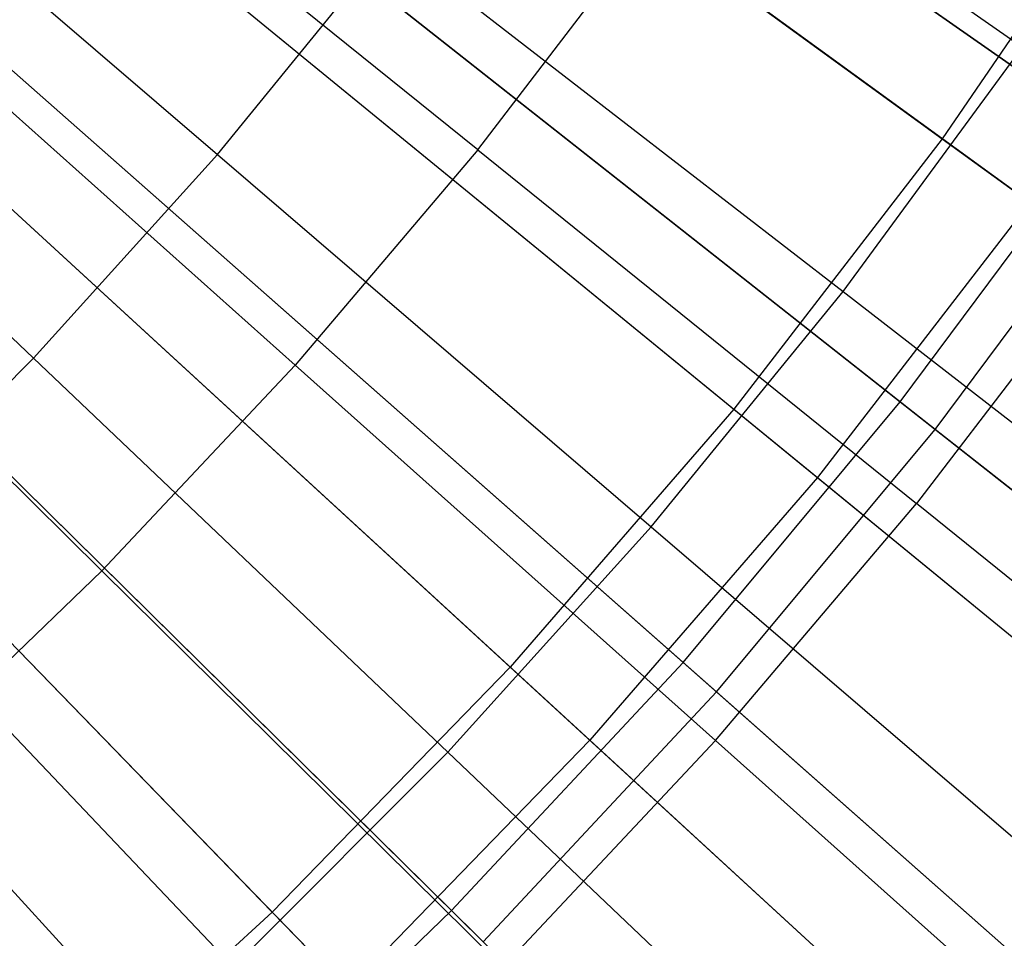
# Model space of a CAD drawing. Extents: x 0.1 to 12.1, y -6 to 6.
# Tile 159 of 256: x 7.106 to 7.369, y -1.153 to -0.908. Entities that reach past the tile are written whole.
import ezdxf

# ---------------------------------------------------------------- set-up
doc = ezdxf.new("R2010")
doc.units = 0
doc.header["$LTSCALE"] = 2.54
doc.layers.get('0').update_dxf_attribs({"linetype": 'CONTINUOUS'})

# ---------------------------------------------------------------- blocks, each defined once
blk = doc.blocks.new('DROPS_COLOR_B-11195_STL')
at = {"color": 0}
for p, q in [((7.10046, -0.75594, 2.00512), (7.35285, -0.93931, 2.1004)), ((7.10046, -0.75594, 2.00512), (7.35285, -0.93931, 2.1004)), ((7.12425, -0.77322, 13.37336), (7.37624, -0.95631, 13.27646)), ((7.12425, -0.77322, 13.37336), (7.37624, -0.95631, 13.27646)), ((7.0556, -0.8141, 2.00512), (7.29712, -1.01159, 2.1004)), ((7.0556, -0.8141, 2.00512), (7.29712, -1.01159, 2.1004)), ((7.24892, -0.82748, 13.59504), (7.37438, -0.91481, 13.54139)), ((7.24892, -0.82748, 13.59504), (7.37438, -0.91481, 13.54139)), ((7.07837, -0.83272, 13.37336), (7.3195, -1.02989, 13.27646)), ((7.07837, -0.83272, 13.37336), (7.3195, -1.02989, 13.27646)), ((7.04339, -0.84418, 13.64441), (7.1591, -0.94351, 13.59504)), ((7.04339, -0.84418, 13.64441), (7.1591, -0.94351, 13.59504)), ((7.22866, -0.94229, 13.66163), (7.11163, -0.84792, 13.71107)), ((7.22866, -0.94229, 13.66163), (7.11163, -0.84792, 13.71107)), ((7.40437, -0.86397, 2.1004), (7.35285, -0.93931, 2.1004)), ((7.40437, -0.86397, 2.1004), (7.35285, -0.93931, 2.1004)), ((7.0075, -0.86961, 2.00512), (7.23735, -1.08057, 2.1004)), ((7.0075, -0.86961, 2.00512), (7.23735, -1.08057, 2.1004)), ((7.22866, -0.94229, 13.66163), (7.27453, -0.88238, 13.66163)), ((7.22866, -0.94229, 13.66163), (7.27453, -0.88238, 13.66163)), ((7.39642, -0.97094, 13.60807), (7.27453, -0.88238, 13.66163)), ((7.39642, -0.97094, 13.60807), (7.27453, -0.88238, 13.66163)), ((7.1591, -0.94351, 13.59504), (7.20548, -0.88664, 13.59504)), ((7.1591, -0.94351, 13.59504), (7.20548, -0.88664, 13.59504)), ((7.20548, -0.88664, 13.59504), (7.32636, -0.9802, 13.54139)), ((7.20548, -0.88664, 13.59504), (7.32636, -0.9802, 13.54139)), ((7.02917, -0.8895, 13.37336), (7.25865, -1.10011, 13.27646)), ((7.02917, -0.8895, 13.37336), (7.25865, -1.10011, 13.27646)), ((6.99937, -0.8929, 13.64441), (7.1099, -0.99797, 13.59504)), ((6.99937, -0.8929, 13.64441), (7.1099, -0.99797, 13.59504)), ((7.0677, -0.89969, 13.71107), (7.17984, -0.99982, 13.66163)), ((7.0677, -0.89969, 13.71107), (7.17984, -0.99982, 13.66163)), ((7.32636, -0.9802, 13.54139), (7.37438, -0.91481, 13.54139)), ((7.32636, -0.9802, 13.54139), (7.37438, -0.91481, 13.54139)), ((6.95631, -0.92228, 2.00512), (7.17374, -1.14602, 2.1004)), ((6.95631, -0.92228, 2.00512), (7.17374, -1.14602, 2.1004)), ((7.35285, -0.93931, 2.1004), (7.29712, -1.01159, 2.1004)), ((7.35285, -0.93931, 2.1004), (7.29712, -1.01159, 2.1004)), ((7.35285, -0.93931, 2.1004), (7.60061, -1.11932, 2.21277)), ((7.35285, -0.93931, 2.1004), (7.60061, -1.11932, 2.21277)), ((7.22866, -0.94229, 13.66163), (7.17984, -0.99982, 13.66163)), ((7.22866, -0.94229, 13.66163), (7.17984, -0.99982, 13.66163)), ((7.22866, -0.94229, 13.66163), (7.34595, -1.03686, 13.60807)), ((7.22866, -0.94229, 13.66163), (7.34595, -1.03686, 13.60807)), ((6.97681, -0.94337, 13.37336), (7.19389, -1.16675, 13.27646)), ((6.97681, -0.94337, 13.37336), (7.19389, -1.16675, 13.27646)), ((7.1099, -0.99797, 13.59504), (7.1591, -0.94351, 13.59504)), ((7.1099, -0.99797, 13.59504), (7.1591, -0.94351, 13.59504)), ((7.1591, -0.94351, 13.59504), (7.27508, -1.04308, 13.54139)), ((7.1591, -0.94351, 13.59504), (7.27508, -1.04308, 13.54139)), ((7.12819, -1.05482, 13.66163), (7.02122, -0.94918, 13.71107)), ((7.12819, -1.05482, 13.66163), (7.02122, -0.94918, 13.71107)), ((7.37624, -0.95631, 13.27646), (7.3195, -1.02989, 13.27646)), ((7.37624, -0.95631, 13.27646), (7.3195, -1.02989, 13.27646)), ((7.39642, -0.97094, 13.60807), (7.34595, -1.03686, 13.60807)), ((7.39642, -0.97094, 13.60807), (7.34595, -1.03686, 13.60807)), ((7.27508, -1.04308, 13.54139), (7.32636, -0.9802, 13.54139)), ((7.27508, -1.04308, 13.54139), (7.32636, -0.9802, 13.54139)), ((7.32636, -0.9802, 13.54139), (7.44755, -1.07402, 13.48337)), ((7.32636, -0.9802, 13.54139), (7.44755, -1.07402, 13.48337)), ((7.05801, -1.04986, 13.59504), (7.1099, -0.99797, 13.59504)), ((7.05801, -1.04986, 13.59504), (7.1099, -0.99797, 13.59504)), ((7.1099, -0.99797, 13.59504), (7.22069, -1.10328, 13.54139)), ((7.1099, -0.99797, 13.59504), (7.22069, -1.10328, 13.54139)), ((7.12819, -1.05482, 13.66163), (7.17984, -0.99982, 13.66163)), ((7.12819, -1.05482, 13.66163), (7.17984, -0.99982, 13.66163)), ((7.29223, -1.10016, 13.60807), (7.17984, -0.99982, 13.66163)), ((7.29223, -1.10016, 13.60807), (7.17984, -0.99982, 13.66163)), ((7.29712, -1.01159, 2.1004), (7.23735, -1.08057, 2.1004)), ((7.29712, -1.01159, 2.1004), (7.23735, -1.08057, 2.1004)), ((7.29712, -1.01159, 2.1004), (7.53419, -1.20544, 2.21277)), ((7.29712, -1.01159, 2.1004), (7.53419, -1.20544, 2.21277)), ((7.3195, -1.02989, 13.27646), (7.25865, -1.10011, 13.27646)), ((7.3195, -1.02989, 13.27646), (7.25865, -1.10011, 13.27646)), ((7.3195, -1.02989, 13.27646), (7.55612, -1.22337, 13.16251)), ((7.3195, -1.02989, 13.27646), (7.55612, -1.22337, 13.16251)), ((7.29223, -1.10016, 13.60807), (7.34595, -1.03686, 13.60807)), ((7.29223, -1.10016, 13.60807), (7.34595, -1.03686, 13.60807)), ((7.46348, -1.13162, 13.55036), (7.34595, -1.03686, 13.60807)), ((7.46348, -1.13162, 13.55036), (7.34595, -1.03686, 13.60807)), ((7.22069, -1.10328, 13.54139), (7.27508, -1.04308, 13.54139)), ((7.22069, -1.10328, 13.54139), (7.27508, -1.04308, 13.54139)), ((7.27508, -1.04308, 13.54139), (7.39138, -1.14292, 13.48337)), ((7.27508, -1.04308, 13.54139), (7.39138, -1.14292, 13.48337)), ((7.05801, -1.04986, 13.59504), (7.16332, -1.16066, 13.54139)), ((7.05801, -1.04986, 13.59504), (7.16332, -1.16066, 13.54139)), ((7.12819, -1.05482, 13.66163), (7.07385, -1.10715, 13.66163)), ((7.12819, -1.05482, 13.66163), (7.07385, -1.10715, 13.66163)), ((7.12819, -1.05482, 13.66163), (7.2354, -1.16068, 13.60807)), ((7.12819, -1.05482, 13.66163), (7.2354, -1.16068, 13.60807)), ((7.23735, -1.08057, 2.1004), (7.17374, -1.14602, 2.1004)), ((7.23735, -1.08057, 2.1004), (7.17374, -1.14602, 2.1004)), ((7.23735, -1.08057, 2.1004), (7.46297, -1.28764, 2.21277)), ((7.23735, -1.08057, 2.1004), (7.46297, -1.28764, 2.21277)), ((7.25865, -1.10011, 13.27646), (7.19389, -1.16675, 13.27646)), ((7.25865, -1.10011, 13.27646), (7.19389, -1.16675, 13.27646)), ((7.29223, -1.10016, 13.60807), (7.2354, -1.16068, 13.60807)), ((7.29223, -1.10016, 13.60807), (7.2354, -1.16068, 13.60807)), ((7.25865, -1.10011, 13.27646), (7.48384, -1.30679, 13.16251)), ((7.25865, -1.10011, 13.27646), (7.48384, -1.30679, 13.16251)), ((7.29223, -1.10016, 13.60807), (7.40485, -1.20071, 13.55036)), ((7.29223, -1.10016, 13.60807), (7.40485, -1.20071, 13.55036)), ((7.16332, -1.16066, 13.54139), (7.22069, -1.10328, 13.54139)), ((7.16332, -1.16066, 13.54139), (7.22069, -1.10328, 13.54139)), ((7.22069, -1.10328, 13.54139), (7.33178, -1.20888, 13.48337)), ((7.22069, -1.10328, 13.54139), (7.33178, -1.20888, 13.48337)), ((7.1756, -1.21827, 13.60807), (7.07385, -1.10715, 13.66163)), ((7.1756, -1.21827, 13.60807), (7.07385, -1.10715, 13.66163)), ((7.17374, -1.14602, 2.1004), (7.1065, -1.20773, 2.1004)), ((7.17374, -1.14602, 2.1004), (7.1065, -1.20773, 2.1004)), ((7.17374, -1.14602, 2.1004), (7.38717, -1.36563, 2.21277)), ((7.17374, -1.14602, 2.1004), (7.38717, -1.36563, 2.21277))]:
    blk.add_line(p, q, dxfattribs=at)
blk = doc.blocks.new('GROUP_1')
at = {"color": 0}
for p, q in [((7.07352, 5.24439, 0.14503), (7.33579, 5.06045, 0.2261)), ((7.07352, 5.24439, 0.14503), (7.33579, 5.06045, 0.2261)), ((7.34552, 5.05362, 11.77053), (7.0834, 5.23746, 11.85225)), ((7.34552, 5.05362, 11.77053), (7.0834, 5.23746, 11.85225)), ((7.03002, 5.18589, 0.14503), (7.28166, 4.98766, 0.2261)), ((7.03002, 5.18589, 0.14503), (7.28166, 4.98766, 0.2261)), ((7.291, 4.9803, 11.77053), (7.0395, 5.17843, 11.85225)), ((7.291, 4.9803, 11.77053), (7.0395, 5.17843, 11.85225)), ((6.98333, 5.1299, 0.14503), (7.22356, 4.91799, 0.2261)), ((6.98333, 5.1299, 0.14503), (7.22356, 4.91799, 0.2261)), ((7.23248, 4.91012, 11.77053), (6.99238, 5.12192, 11.85225)), ((7.23248, 4.91012, 11.77053), (6.99238, 5.12192, 11.85225)), ((6.93361, 5.07659, 0.14503), (7.16169, 4.85166, 0.2261)), ((6.93361, 5.07659, 0.14503), (7.16169, 4.85166, 0.2261)), ((7.17016, 4.84331, 11.77053), (6.9422, 5.06812, 11.85225)), ((7.17016, 4.84331, 11.77053), (6.9422, 5.06812, 11.85225)), ((7.28166, 4.98766, 0.2261), (7.33579, 5.06045, 0.2261)), ((7.28166, 4.98766, 0.2261), (7.33579, 5.06045, 0.2261)), ((7.291, 4.9803, 11.77053), (7.34552, 5.05362, 11.77053)), ((7.291, 4.9803, 11.77053), (7.34552, 5.05362, 11.77053)), ((7.22356, 4.91799, 0.2261), (7.28166, 4.98766, 0.2261)), ((7.22356, 4.91799, 0.2261), (7.28166, 4.98766, 0.2261)), ((7.28166, 4.98766, 0.2261), (7.5294, 4.79249, 0.32467)), ((7.28166, 4.98766, 0.2261), (7.5294, 4.79249, 0.32467)), ((7.23248, 4.91012, 11.77053), (7.291, 4.9803, 11.77053)), ((7.23248, 4.91012, 11.77053), (7.291, 4.9803, 11.77053)), ((7.53859, 4.78526, 11.6713), (7.291, 4.9803, 11.77053)), ((7.53859, 4.78526, 11.6713), (7.291, 4.9803, 11.77053)), ((7.16169, 4.85166, 0.2261), (7.22356, 4.91799, 0.2261)), ((7.16169, 4.85166, 0.2261), (7.22356, 4.91799, 0.2261)), ((7.22356, 4.91799, 0.2261), (7.46008, 4.70935, 0.32467)), ((7.22356, 4.91799, 0.2261), (7.46008, 4.70935, 0.32467)), ((7.17016, 4.84331, 11.77053), (7.23248, 4.91012, 11.77053)), ((7.17016, 4.84331, 11.77053), (7.23248, 4.91012, 11.77053)), ((7.46885, 4.70162, 11.6713), (7.23248, 4.91012, 11.77053)), ((7.46885, 4.70162, 11.6713), (7.23248, 4.91012, 11.77053)), ((7.09622, 4.78887, 0.2261), (7.16169, 4.85166, 0.2261)), ((7.09622, 4.78887, 0.2261), (7.16169, 4.85166, 0.2261)), ((7.16169, 4.85166, 0.2261), (7.38625, 4.6302, 0.32467)), ((7.16169, 4.85166, 0.2261), (7.38625, 4.6302, 0.32467))]:
    blk.add_line(p, q, dxfattribs=at)
blk.add_blockref('DROPS_COLOR_B-11195_STL', (-0.06, 5.99731, -1.7), dxfattribs=at)

msp = doc.modelspace()

# ---------------------------------------------------------------- block references
at = {"color": 0}
msp.add_blockref('GROUP_1', (0.06, -5.99731, 1.7), dxfattribs=at)

doc.saveas('drawing.dxf')
